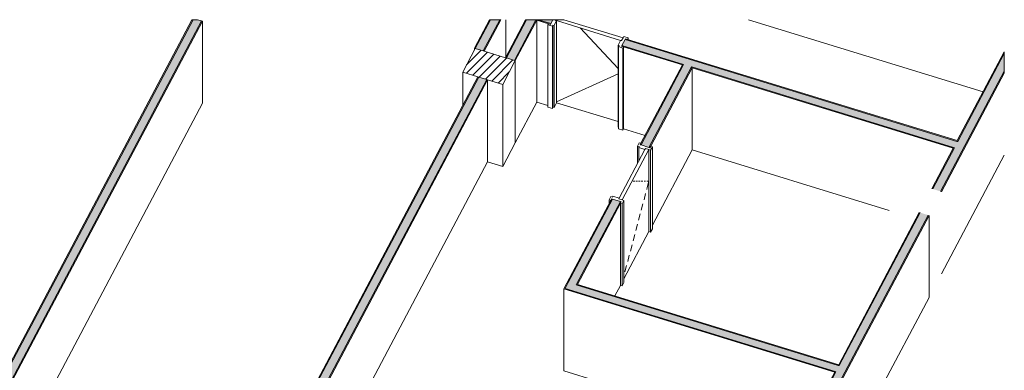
# Model space of a CAD drawing. Header units: millimetres. Extents: x -2220 to 52371, y -4077 to 6953.
# Tile 186 of 228: x 11704 to 22615, y 3073 to 6953. Entities that reach past the tile are written whole.
import ezdxf

# ---------------------------------------------------------------- set-up
doc = ezdxf.new("R2010")
doc.units = ezdxf.units.MM
doc.header["$MEASUREMENT"] = 0
doc.linetypes.add('Wipeout_Contour', pattern=[1000, 0, -1000])
for name, color, linetype in [('10_ESTR_Fotjats', 7, 'Continuous'), ('10_ESTR_Pilars', 7, 'Continuous'), ('12_FAÇ_Façana', 7, 'Continuous'), ('Puertas Archicad', 7, 'Continuous')]:
    doc.layers.add(name, color=color, linetype=linetype)
for name, color, linetype, lineweight, true_color in [('10_ESTR_Fotjats_Pluma_Nº__102', 7, 'Continuous', 5, 0xcccccc), ('12_FAÇ_Façana_Pluma_Nº__102', 7, 'Continuous', 5, 0xcccccc), ('12_FAÇ_Façana_Pluma_Nº__176', 7, 'Continuous', 15, 0x93a0c6), ('Puertas Archicad_Pluma_Nº__3', 7, 'Continuous', 5, 0xa4a4a4)]:
    doc.layers.add(name, color=color, linetype=linetype, lineweight=lineweight, true_color=true_color)
for name, color, linetype, lineweight in [('10_ESTR_Pilars_Pluma_Nº__28', 7, 'Continuous', 20), ('10_ESTR_Pilars_Pluma_Nº__42', 8, 'Continuous', 25), ('10_ESTR_Pilars_Pluma_Nº__88', 7, 'Continuous', 5), ('12_FAÇ_Façana_Pluma_Nº__47', 7, 'Continuous', 20), ('12_FAÇ_Façana_Pluma_Nº__7', 7, 'Continuous', 5), ('Puertas Archicad_Pluma_Nº__1', 7, 'Continuous', 5)]:
    doc.layers.add(name, color=color, linetype=linetype, lineweight=lineweight)

# ---------------------------------------------------------------- blocks, each defined once
blk = doc.blocks.new('Elem Sección_15_1')
at = {"layer": '10_ESTR_Fotjats_Pluma_Nº__102', "color": 254, "linetype": 'Continuous', "lineweight": 5, "true_color": 0xcccccc}
blk.add_line((22380, 6155), (19780, 6953), dxfattribs=at)
blk = doc.blocks.new('Elem Sección_27_1')
at = {"layer": '10_ESTR_Pilars_Pluma_Nº__88', "color": 7, "linetype": 'Continuous', "lineweight": 5}
for p, q in [((17057, 5330), (17196, 5592)), ((16890, 5381), (17057, 5330))]:
    blk.add_line(p, q, dxfattribs=at)
at = {"color": 254, "linetype": 'Wipeout_Contour', "lineweight": 0, "ltscale": 72359.724012}
blk.add_wipeout([(17196, 6500), (16753, 6635), (16614, 6373), (17057, 6237)], dxfattribs=at).dxf.layer = '10_ESTR_Pilars'
at = {"layer": '10_ESTR_Pilars_Pluma_Nº__42', "linetype": 'Continuous', "lineweight": 25}
h = blk.add_hatch(dxfattribs=at)
h.set_pattern_fill('00_GCT_trama_45º_e1_400__05', color=8, style=0, pattern_type=2)
h.set_pattern_definition([(45, (0, 0), (-45.96194, 45.96194), [])])
h.paths.add_polyline_path([(17196, 6500), (16753, 6635), (16614, 6373), (17057, 6237)])
at = {"layer": '10_ESTR_Pilars_Pluma_Nº__28', "color": 7, "linetype": 'Continuous', "lineweight": 20}
for p, q in [((16753, 6635), (16614, 6373)), ((16852, 6605), (17088, 6533)), ((17196, 6500), (17057, 6237)), ((16614, 6373), (16782, 6322)), ((16890, 6289), (17057, 6237))]:
    blk.add_line(p, q, dxfattribs=at)
at = {"layer": '10_ESTR_Pilars_Pluma_Nº__28', "color": 7, "linetype": 'Continuous', "lineweight": 20, "flags": 128}
for points in [[(16753, 6635), (16842, 6608), (16852, 6605)], [(17088, 6533), (17098, 6530), (17186, 6503), (17196, 6500)], [(16782, 6322), (16792, 6319), (16880, 6292), (16890, 6289)]]:
    blk.add_lwpolyline(points, dxfattribs=at)
at = {"layer": '10_ESTR_Pilars_Pluma_Nº__88', "color": 7, "linetype": 'Continuous', "lineweight": 5}
for p, q in [((17196, 5592), (17196, 6500)), ((16614, 6006), (16614, 6373)), ((17057, 5330), (17057, 6237))]:
    blk.add_line(p, q, dxfattribs=at)
blk = doc.blocks.new('Elem Sección_43_1')
at = {"layer": '12_FAÇ_Façana_Pluma_Nº__102', "linetype": 'Continuous', "lineweight": 0, "true_color": 0xe5e5e5}
blk.add_hatch(color=254, dxfattribs=at).paths.add_polyline_path([(17784, 4046), (17748, 3978), (20740, 3060), (20750, 3057), (20785, 3125), (20776, 3128), (17872, 4019)])
at = {"layer": '12_FAÇ_Façana_Pluma_Nº__176', "linetype": 'Continuous', "lineweight": 0, "true_color": 0x495063}
for points in [[(17734, 3974), (20736, 3053), (20740, 3060), (17748, 3978), (17738, 3981)], [(17876, 4026), (17872, 4019), (20776, 3128), (20780, 3135)]]:
    blk.add_hatch(color=251, dxfattribs=at).paths.add_polyline_path(points)
at = {"layer": '12_FAÇ_Façana_Pluma_Nº__47', "color": 7, "linetype": 'Continuous', "lineweight": 20}
for p in [(17734, 3974), (20435, 2237)]:
    blk.add_line(p, (17734, 3066), dxfattribs=at)
at = {"layer": '12_FAÇ_Façana_Pluma_Nº__7', "color": 7, "linetype": 'Continuous', "lineweight": 5}
for p, q in [((17738, 3981), (17734, 3974)), ((17734, 3974), (20736, 3053)), ((17886, 4023), (20780, 3135))]:
    blk.add_line(p, q, dxfattribs=at)
at = {"layer": '12_FAÇ_Façana_Pluma_Nº__7', "color": 7, "linetype": 'Continuous', "lineweight": 5, "flags": 128}
for points in [[(17748, 3978), (20740, 3060), (20750, 3057)], [(17872, 4019), (20776, 3128), (20785, 3125)]]:
    blk.add_lwpolyline(points, dxfattribs=at)
blk = doc.blocks.new('Elem Sección_44_1')
at = {"layer": '12_FAÇ_Façana_Pluma_Nº__102', "linetype": 'Continuous', "lineweight": 0, "true_color": 0xe5e5e5}
for points in [[(18590, 5567), (18678, 5539), (19147, 6423), (19151, 6431), (19062, 6458), (19058, 6451)], [(17784, 4046), (17872, 4019), (17876, 4026), (18361, 4940), (18272, 4967)]]:
    blk.add_hatch(color=254, dxfattribs=at).paths.add_polyline_path(points)
at = {"layer": '12_FAÇ_Façana_Pluma_Nº__176', "linetype": 'Continuous', "lineweight": 0, "true_color": 0x495063}
for points in [[(18580, 5570), (18590, 5567), (19058, 6451), (19048, 6454)], [(19147, 6423), (18678, 5539), (18688, 5536), (19157, 6420)], [(17738, 3981), (17748, 3978), (17784, 4046), (18272, 4967), (18262, 4970)], [(18361, 4940), (17876, 4026), (17886, 4023), (18371, 4937)]]:
    blk.add_hatch(color=251, dxfattribs=at).paths.add_polyline_path(points)
at = {"layer": '12_FAÇ_Façana_Pluma_Nº__47', "color": 7, "linetype": 'Continuous', "lineweight": 20}
for p, q in [((19157, 5513), (19157, 6420)), ((19157, 5513), (18716, 4680)), ((18362, 4013), (18300, 3896))]:
    blk.add_line(p, q, dxfattribs=at)
at = {"layer": '12_FAÇ_Façana_Pluma_Nº__7', "color": 7, "linetype": 'Continuous', "lineweight": 5, "flags": 128}
for points in [[(19048, 6454), (18589, 5586), (18580, 5570)], [(19062, 6458), (19058, 6451), (18590, 5567)], [(19151, 6431), (19147, 6423), (18678, 5539)], [(19157, 6420), (18697, 5553), (18688, 5536)], [(18580, 5570), (18590, 5567), (18678, 5539), (18688, 5536)], [(18262, 4970), (18254, 4954), (17738, 3981)], [(18272, 4967), (17784, 4046), (17748, 3978)], [(18361, 4940), (17876, 4026), (17872, 4019)], [(18371, 4937), (18362, 4921), (17886, 4023)], [(18262, 4970), (18272, 4967), (18361, 4940), (18371, 4937)]]:
    blk.add_lwpolyline(points, dxfattribs=at)
blk = doc.blocks.new('Elem Sección_45_1')
at = {"layer": '12_FAÇ_Façana_Pluma_Nº__102', "linetype": 'Continuous', "lineweight": 0, "true_color": 0xe5e5e5}
for points in [[(17591, 6910), (17614, 6953), (17449, 6953)], [(18414, 6736), (18378, 6668), (19062, 6458), (19151, 6431), (22054, 5540), (22064, 5537), (22100, 5604), (22090, 5607)]]:
    blk.add_hatch(color=254, dxfattribs=at).paths.add_polyline_path(points)
at = {"layer": '12_FAÇ_Façana_Pluma_Nº__176', "linetype": 'Continuous', "lineweight": 0, "true_color": 0x495063}
for points in [[(17425, 6953), (17425, 6952), (17587, 6902), (17591, 6910), (17449, 6953)], [(18378, 6668), (18374, 6661), (19058, 6451), (19062, 6458)], [(18418, 6743), (18414, 6736), (22090, 5607), (22094, 5615)], [(19151, 6431), (19147, 6423), (22050, 5533), (22054, 5540)]]:
    blk.add_hatch(color=251, dxfattribs=at).paths.add_polyline_path(points)
at = {"layer": '12_FAÇ_Façana_Pluma_Nº__47', "color": 7, "linetype": 'Continuous', "lineweight": 20}
for p, q in [((17090, 6953), (17090, 6537)), ((17557, 6004), (17434, 6041)), ((18635, 5673), (18396, 5746)), ((21338, 4843), (19157, 5513))]:
    blk.add_line(p, q, dxfattribs=at)
at = {"layer": '12_FAÇ_Façana_Pluma_Nº__7', "color": 7, "linetype": 'Continuous', "lineweight": 5}
for p, q in [((17449, 6953), (17591, 6910)), ((18378, 6668), (19062, 6458)), ((19157, 6420), (22050, 5533))]:
    blk.add_line(p, q, dxfattribs=at)
at = {"layer": '12_FAÇ_Façana_Pluma_Nº__7', "color": 7, "linetype": 'Continuous', "lineweight": 5, "flags": 128}
for points in [[(17614, 6953), (17449, 6953), (17425, 6953)], [(17434, 6949), (17565, 6909), (17587, 6902)], [(17614, 6953), (17591, 6910), (17587, 6902)], [(18418, 6743), (18414, 6736), (18378, 6668), (18374, 6661)], [(18374, 6661), (18396, 6654), (19048, 6454)], [(18414, 6736), (22090, 5607), (22100, 5604)], [(18418, 6743), (18439, 6736), (22094, 5615)], [(19151, 6431), (22054, 5540), (22064, 5537)]]:
    blk.add_lwpolyline(points, dxfattribs=at)
blk = doc.blocks.new('Elem Sección_46_1')
at = {"layer": '12_FAÇ_Façana_Pluma_Nº__102', "linetype": 'Continuous', "lineweight": 0, "true_color": 0xe5e5e5}
blk.add_hatch(color=254, dxfattribs=at).paths.add_polyline_path([(16753, 6635), (16842, 6608), (17025, 6953), (16922, 6953)])
at = {"layer": '12_FAÇ_Façana_Pluma_Nº__176', "linetype": 'Continuous', "lineweight": 0, "true_color": 0x495063}
for points in [[(16910, 6953), (16744, 6638), (16753, 6635), (16922, 6953)], [(16842, 6608), (16852, 6605), (17036, 6953), (17025, 6953)]]:
    blk.add_hatch(color=251, dxfattribs=at).paths.add_polyline_path(points)
at = {"layer": '12_FAÇ_Façana_Pluma_Nº__47', "color": 7, "linetype": 'Continuous', "lineweight": 20}
blk.add_line((16744, 6638), (16744, 6617), dxfattribs=at)
at = {"layer": '12_FAÇ_Façana_Pluma_Nº__7', "color": 7, "linetype": 'Continuous', "lineweight": 5}
for p, q in [((16910, 6953), (16744, 6638)), ((16922, 6953), (16753, 6635)), ((17025, 6953), (16842, 6608)), ((17036, 6953), (16852, 6605)), ((16744, 6638), (16753, 6635))]:
    blk.add_line(p, q, dxfattribs=at)
at = {"layer": '12_FAÇ_Façana_Pluma_Nº__7', "color": 7, "linetype": 'Continuous', "lineweight": 5, "flags": 128}
blk.add_lwpolyline([(17036, 6953), (17025, 6953), (16922, 6953), (16910, 6953)], dxfattribs=at)
blk = doc.blocks.new('Elem Sección_47_1')
at = {"layer": '12_FAÇ_Façana_Pluma_Nº__102', "linetype": 'Continuous', "lineweight": 0, "true_color": 0xe5e5e5}
blk.add_hatch(color=254, dxfattribs=at).paths.add_polyline_path([(17425, 6952), (17425, 6953), (17322, 6953), (17098, 6530), (17186, 6503)])
at = {"layer": '12_FAÇ_Façana_Pluma_Nº__176', "linetype": 'Continuous', "lineweight": 0, "true_color": 0x495063}
for points in [[(17322, 6953), (17311, 6953), (17088, 6533), (17098, 6530)], [(17186, 6503), (17196, 6500), (17434, 6949), (17425, 6952)]]:
    blk.add_hatch(color=251, dxfattribs=at).paths.add_polyline_path(points)
at = {"layer": '12_FAÇ_Façana_Pluma_Nº__47', "color": 7, "linetype": 'Continuous', "lineweight": 20}
for q in [(17434, 6949), (17196, 5592)]:
    blk.add_line((17434, 6041), q, dxfattribs=at)
at = {"layer": '12_FAÇ_Façana_Pluma_Nº__7', "color": 7, "linetype": 'Continuous', "lineweight": 5}
for p, q in [((17311, 6953), (17088, 6533)), ((17322, 6953), (17098, 6530)), ((17434, 6949), (17196, 6500))]:
    blk.add_line(p, q, dxfattribs=at)
at = {"layer": '12_FAÇ_Façana_Pluma_Nº__7', "color": 7, "linetype": 'Continuous', "lineweight": 5, "flags": 128}
for points in [[(17425, 6953), (17425, 6952), (17186, 6503)], [(17425, 6953), (17322, 6953), (17311, 6953)]]:
    blk.add_lwpolyline(points, dxfattribs=at)
blk = doc.blocks.new('Elem Sección_48_1')
at = {"layer": 'Puertas Archicad_Pluma_Nº__1', "color": 7, "linetype": 'Continuous', "lineweight": 5}
for p, q in [((17565, 6909), (17557, 6895)), ((17557, 5987), (17557, 6895)), ((17557, 6895), (17607, 6880)), ((17614, 6894), (17607, 6880)), ((17607, 6880), (17607, 5972)), ((17614, 6894), (17614, 5986)), ((17614, 6894), (17626, 6890)), ((17654, 6943), (17626, 6890)), ((17626, 6890), (17626, 5983)), ((17646, 6953), (17642, 6946)), ((17654, 6943), (17654, 6035)), ((18398, 6766), (18447, 6751)), ((18362, 6725), (18335, 6673)), ((18335, 5765), (18335, 6673)), ((18335, 6673), (18346, 6669)), ((18346, 6669), (18339, 6655)), ((18447, 6751), (18439, 6736)), ((18447, 6751), (18447, 6734)), ((18339, 5747), (18339, 6655)), ((18339, 6655), (18388, 6640)), ((18396, 6654), (18388, 6640)), ((18388, 6640), (18388, 5732)), ((18396, 6654), (18396, 5746)), ((17654, 6035), (17626, 5983)), ((17654, 6035), (18335, 5826)), ((17607, 5972), (17557, 5987)), ((17607, 5972), (17614, 5986)), ((17626, 5983), (17614, 5986)), ((18339, 5764), (18335, 5765)), ((18388, 5732), (18339, 5747)), ((18388, 5732), (18396, 5746))]:
    blk.add_line(p, q, dxfattribs=at)
at = {"layer": 'Puertas Archicad_Pluma_Nº__1', "color": 7, "linetype": 'Continuous', "lineweight": 5, "flags": 128}
for points in [[(18390, 6752), (17733, 6953), (17646, 6953), (17614, 6953)], [(17642, 6946), (17654, 6943), (18362, 6725), (18374, 6722)], [(18398, 6766), (18390, 6752), (18374, 6722)]]:
    blk.add_lwpolyline(points, dxfattribs=at)
at = {"layer": 'Puertas Archicad_Pluma_Nº__3', "color": 253, "linetype": 'Continuous', "lineweight": 5, "true_color": 0xa4a4a4}
for p, q in [((17916, 6862), (18335, 6415)), ((17654, 6044), (18335, 6354))]:
    blk.add_line(p, q, dxfattribs=at)
blk = doc.blocks.new('Elem Sección_49_1')
at = {"layer": 'Puertas Archicad_Pluma_Nº__1', "color": 7, "linetype": 'Continuous', "lineweight": 5}
for p, q in [((18570, 5592), (18550, 5554)), ((18570, 5592), (18589, 5586)), ((18677, 5515), (18382, 4958)), ((18550, 5362), (18550, 5554)), ((18550, 5554), (18569, 5549)), ((18569, 5549), (18564, 5540)), ((18564, 5388), (18564, 5540)), ((18564, 5540), (18633, 5518)), ((18677, 4608), (18677, 5515)), ((18716, 5547), (18696, 5510)), ((18696, 4602), (18696, 5510)), ((18697, 5553), (18716, 5547)), ((18716, 5547), (18716, 4639)), ((18255, 4997), (18235, 4960)), ((18235, 4918), (18235, 4960)), ((18235, 4960), (18254, 4954)), ((18255, 4997), (18273, 4991)), ((18278, 5000), (18273, 4991)), ((18278, 5000), (18347, 4979)), ((18362, 4013), (18362, 4921)), ((18362, 4921), (18380, 4915)), ((18400, 4952), (18380, 4915)), ((18380, 4007), (18380, 4915)), ((18400, 4952), (18400, 4045)), ((18400, 4086), (18677, 4608)), ((18696, 4602), (18677, 4608)), ((18716, 4639), (18696, 4602)), ((18400, 4045), (18380, 4007)), ((18380, 4007), (18362, 4013))]:
    blk.add_line(p, q, dxfattribs=at)
at = {"layer": 'Puertas Archicad_Pluma_Nº__1', "color": 7, "linetype": 'Continuous', "lineweight": 5, "flags": 128}
for points in [[(18638, 5527), (18633, 5518), (18347, 4979), (18342, 4970)], [(18638, 5527), (18677, 5515), (18696, 5510)], [(18342, 4970), (18382, 4958), (18400, 4952)]]:
    blk.add_lwpolyline(points, dxfattribs=at)
at = {"layer": 'Puertas Archicad_Pluma_Nº__3', "color": 253, "linetype": 'Continuous', "lineweight": 5, "true_color": 0xa4a4a4}
for p, q in [((18453, 5179), (18453, 5179)), ((18502, 5167), (18521, 5167)), ((18532, 5167), (18551, 5167)), ((18562, 5167), (18581, 5167)), ((18592, 5167), (18611, 5166)), ((18623, 5166), (18641, 5166)), ((18653, 5166), (18659, 5166)), ((18659, 5096), (18677, 5166)), ((18659, 5166), (18677, 5166)), ((18623, 4960), (18641, 5030)), ((18653, 5074), (18659, 5096)), ((18592, 4846), (18611, 4916)), ((18562, 4733), (18581, 4803)), ((18532, 4619), (18551, 4689)), ((18502, 4505), (18521, 4575)), ((18472, 4391), (18491, 4461)), ((18442, 4278), (18460, 4348)), ((18412, 4164), (18430, 4234))]:
    blk.add_line(p, q, dxfattribs=at)
blk = doc.blocks.new('Elem Sección_50_1')
at = {"layer": '12_FAÇ_Façana_Pluma_Nº__102', "linetype": 'Continuous', "lineweight": 0, "true_color": 0xe5e5e5}
for points in [[(14667, 2311), (14663, 2303), (14752, 2276), (14756, 2284), (16880, 6292), (16792, 6319)], [(14712, 2201), (14716, 2209), (14628, 2236), (14624, 2228), (14618, 2218), (14707, 2191)]]:
    blk.add_hatch(color=254, dxfattribs=at).paths.add_polyline_path(points)
at = {"layer": '12_FAÇ_Façana_Pluma_Nº__176', "linetype": 'Continuous', "lineweight": 0, "true_color": 0x495063}
for points in [[(14658, 2314), (14667, 2311), (16792, 6319), (16782, 6322)], [(14756, 2284), (14766, 2281), (16890, 6289), (16880, 6292)], [(14614, 2231), (14608, 2221), (14618, 2218), (14624, 2228)], [(14707, 2191), (14717, 2188), (14722, 2198), (14712, 2201)]]:
    blk.add_hatch(color=251, dxfattribs=at).paths.add_polyline_path(points)
at = {"layer": '12_FAÇ_Façana_Pluma_Nº__47', "color": 7, "linetype": 'Continuous', "lineweight": 20}
for p, q in [((16890, 5381), (16890, 6289)), ((16890, 5381), (15084, 1974)), ((14608, 2221), (14608, 1854)), ((14618, 2218), (14618, 1873)), ((14707, 2191), (14707, 2040)), ((14717, 2058), (14717, 2188)), ((14722, 2069), (14722, 2198))]:
    blk.add_line(p, q, dxfattribs=at)
at = {"layer": '12_FAÇ_Façana_Pluma_Nº__7', "color": 7, "linetype": 'Continuous', "lineweight": 5}
for p, q in [((16782, 6322), (14684, 2363)), ((16890, 6289), (14766, 2281)), ((14658, 2315), (14658, 2314)), ((14614, 2231), (14608, 2221)), ((14722, 2198), (14717, 2188))]:
    blk.add_line(p, q, dxfattribs=at)
at = {"layer": '12_FAÇ_Façana_Pluma_Nº__7', "color": 7, "linetype": 'Continuous', "lineweight": 5, "flags": 128}
for points in [[(16792, 6319), (14667, 2311), (14663, 2303)], [(16880, 6292), (14756, 2284), (14752, 2276)], [(14684, 2363), (14681, 2359), (14679, 2354), (14674, 2345), (14658, 2315)], [(14608, 2221), (14618, 2218), (14707, 2191), (14717, 2188)], [(14628, 2236), (14624, 2228), (14618, 2218)], [(14716, 2209), (14712, 2201), (14707, 2191)]]:
    blk.add_lwpolyline(points, dxfattribs=at)
blk = doc.blocks.new('Elem Sección_53_1')
at = {"layer": '12_FAÇ_Façana_Pluma_Nº__102', "linetype": 'Continuous', "lineweight": 0, "true_color": 0xe5e5e5}
blk.add_hatch(color=254, dxfattribs=at).paths.add_polyline_path([(11412, 2779), (11376, 2711), (11465, 2684), (13720, 6939), (13674, 6953), (13625, 6953)])
at = {"layer": '12_FAÇ_Façana_Pluma_Nº__176', "linetype": 'Continuous', "lineweight": 0, "true_color": 0x495063}
for points in [[(11402, 2782), (11412, 2779), (13625, 6953), (13613, 6953)], [(11465, 2684), (11470, 2682), (11466, 2675), (11471, 2673), (13730, 6936), (13720, 6939)]]:
    blk.add_hatch(color=251, dxfattribs=at).paths.add_polyline_path(points)
at = {"layer": '12_FAÇ_Façana_Pluma_Nº__47', "color": 7, "linetype": 'Continuous', "lineweight": 20}
for q in [(13730, 6936), (11471, 1766)]:
    blk.add_line((13730, 6028), q, dxfattribs=at)
at = {"layer": '12_FAÇ_Façana_Pluma_Nº__7', "color": 7, "linetype": 'Continuous', "lineweight": 5}
for p, q in [((13613, 6953), (11406, 2789)), ((13625, 6953), (11412, 2779)), ((13720, 6939), (11465, 2684)), ((13730, 6936), (11471, 2673)), ((11411, 2701), (11465, 2684)), ((11466, 2675), (11471, 2673))]:
    blk.add_line(p, q, dxfattribs=at)
at = {"layer": '12_FAÇ_Façana_Pluma_Nº__7', "color": 7, "linetype": 'Continuous', "lineweight": 5, "flags": 128}
blk.add_lwpolyline([(13730, 6936), (13720, 6939), (13674, 6953), (13625, 6953), (13613, 6953)], dxfattribs=at)
blk = doc.blocks.new('Elem Sección_56_1')
at = {"layer": '12_FAÇ_Façana_Pluma_Nº__102', "linetype": 'Continuous', "lineweight": 0, "true_color": 0xe5e5e5}
for points in [[(22100, 5604), (22064, 5537), (21822, 5080), (21910, 5053), (22615, 6383), (22615, 6578)], [(20750, 3057), (20699, 2961), (20787, 2934), (21771, 4791), (21683, 4818), (20785, 3125)], [(19523, 742), (19320, 360), (19409, 333), (20055, 1551), (19966, 1578), (19551, 795)]]:
    blk.add_hatch(color=254, dxfattribs=at).paths.add_polyline_path(points)
at = {"layer": '12_FAÇ_Façana_Pluma_Nº__176', "linetype": 'Continuous', "lineweight": 0, "true_color": 0x495063}
for points in [[(22090, 5607), (22100, 5604), (22615, 6578), (22615, 6599)], [(21910, 5053), (21920, 5050), (22615, 6362), (22615, 6383)], [(21812, 5083), (21822, 5080), (22064, 5537), (22054, 5540)], [(20776, 3128), (20785, 3125), (21683, 4818), (21673, 4821)], [(20787, 2934), (20797, 2931), (21781, 4788), (21771, 4791)], [(20689, 2964), (20699, 2961), (20750, 3057), (20740, 3060)], [(19409, 333), (19419, 330), (20064, 1548), (20055, 1551)], [(19956, 1582), (19541, 798), (19551, 795), (19966, 1578)], [(19513, 745), (19311, 363), (19320, 360), (19523, 742)]]:
    blk.add_hatch(color=251, dxfattribs=at).paths.add_polyline_path(points)
at = {"layer": '12_FAÇ_Façana_Pluma_Nº__47', "color": 7, "linetype": 'Continuous', "lineweight": 20}
for p, q in [((22615, 5454), (21920, 4142)), ((21781, 3880), (21781, 4788)), ((21781, 3880), (20841, 2107)), ((20064, 641), (19618, -202))]:
    blk.add_line(p, q, dxfattribs=at)
at = {"layer": '12_FAÇ_Façana_Pluma_Nº__7', "color": 7, "linetype": 'Continuous', "lineweight": 5}
for p, q in [((22615, 6599), (22094, 5615)), ((22615, 6578), (22100, 5604)), ((22615, 6383), (21910, 5053)), ((22615, 6362), (21920, 5050)), ((22050, 5533), (21812, 5083)), ((22064, 5537), (21822, 5080)), ((21673, 4821), (20780, 3135)), ((21683, 4818), (20785, 3125)), ((21771, 4791), (20787, 2934)), ((21781, 4788), (20797, 2931)), ((20750, 3057), (20699, 2961)), ((20736, 3053), (20689, 2964)), ((20055, 1551), (19409, 333)), ((20064, 1548), (19419, 330)), ((19956, 1582), (19545, 805)), ((19966, 1578), (19551, 795)), ((19509, 738), (19311, 363)), ((19523, 742), (19320, 360))]:
    blk.add_line(p, q, dxfattribs=at)
at = {"layer": '12_FAÇ_Façana_Pluma_Nº__7', "color": 7, "linetype": 'Continuous', "lineweight": 5, "flags": 128}
for points in [[(22615, 6599), (22615, 6578), (22615, 6383), (22615, 6362)], [(20689, 2964), (20699, 2961), (20787, 2934), (20797, 2931)], [(19956, 1582), (19966, 1578), (20055, 1551), (20064, 1548)]]:
    blk.add_lwpolyline(points, dxfattribs=at)

msp = doc.modelspace()

# ---------------------------------------------------------------- block references
at = {"layer": '10_ESTR_Fotjats', "lineweight": 0}
msp.add_blockref('Elem Sección_15_1', (0, 0), dxfattribs=at)
at = {"layer": '10_ESTR_Pilars', "lineweight": 0}
msp.add_blockref('Elem Sección_27_1', (0, 0), dxfattribs=at)
at = {"layer": '12_FAÇ_Façana', "lineweight": 0}
for name in ['Elem Sección_53_1', 'Elem Sección_56_1', 'Elem Sección_44_1', 'Elem Sección_43_1']:
    msp.add_blockref(name, (0, 0), dxfattribs=at)
at = {"layer": 'Puertas Archicad', "lineweight": 0}
for name in ['Elem Sección_48_1', 'Elem Sección_49_1']:
    msp.add_blockref(name, (0, 0), dxfattribs=at)

# ---------------------------------------------------------------- next in the draw order: block references
at = {"layer": '12_FAÇ_Façana', "lineweight": 0}
for name in ['Elem Sección_46_1', 'Elem Sección_47_1', 'Elem Sección_45_1', 'Elem Sección_50_1']:
    msp.add_blockref(name, (0, 0), dxfattribs=at)

doc.saveas('drawing.dxf')
